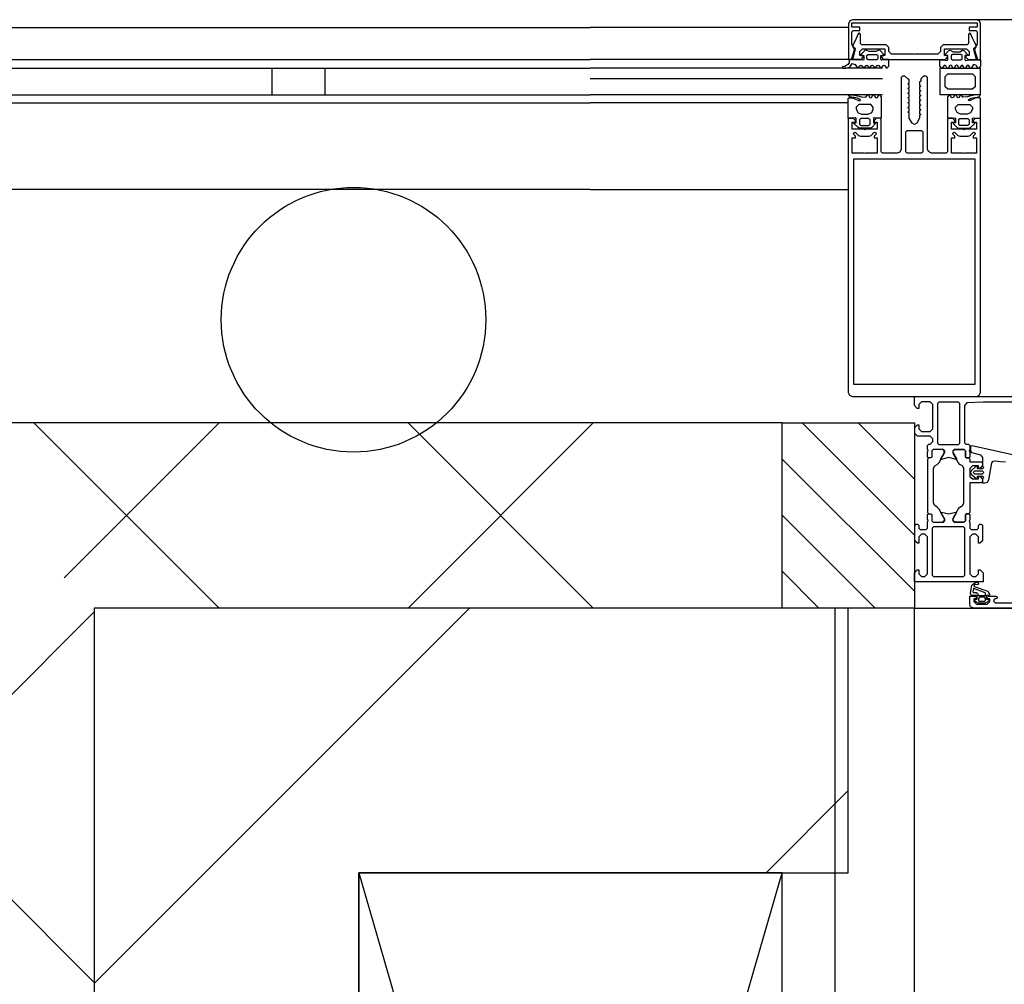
# Model space of a CAD drawing. Header units: millimetres. Extents: x -532 to 413144, y -532 to 654275.
# Tile 61 of 210: x 12262 to 12634, y 29335 to 29700. Entities that reach past the tile are written whole.
import ezdxf

# ---------------------------------------------------------------- set-up
doc = ezdxf.new("R2010")
doc.units = ezdxf.units.MM
doc.header["$LTSCALE"] = 100
for name, color, linetype in [('A-0210-WAND-BU', 7, 'Continuous'), ('A-0216-WAND-BU-ISO', 7, 'Continuous'), ('A-0220-WAND-BI-ARC', 254, 'Continuous'), ('A-0270-DAK', 7, 'Continuous'), ('A-0310-KOZIJN-BU', 7, 'Continuous'), ('A-0410-AFWERKING-GEVEL', 7, 'Continuous'), ('BL40----_AFWERKING', 1, 'Continuous')]:
    doc.layers.add(name, color=color, linetype=linetype)
pattern_1 = [(45, (-281611.93, 347010.56), (106.06602, -106.066017), [])]

msp = doc.modelspace()

# ---------------------------------------------------------------- hatches: boundary and pattern name
at = {"layer": 'A-0220-WAND-BI-ARC'}
h = msp.add_hatch(dxfattribs=at)
h.set_pattern_fill('ARKEY_AU__100P_13', color=256, angle=-90, style=0, pattern_type=0)
h.set_pattern_definition(pattern_1)
h.paths.add_polyline_path([(12575, 29377.625), (12575, 29477.625), (12290, 29477.625), (12390, 29377.625)], flags=0)
h = msp.add_hatch(dxfattribs=at)
h.set_pattern_fill('ARKEY_AU__100P_13', color=256, angle=-90, style=0, pattern_type=0)
h.set_pattern_definition(pattern_1)
h.paths.add_polyline_path([(12390, 29377.625), (12290, 29477.625), (12290, 28825), (12390, 28825)], flags=0)

# ---------------------------------------------------------------- linework, layer by layer
at = {"layer": 'A-0210-WAND-BU', "ltscale": 10}
for points in [[(12575, 29477.625), (12290, 29477.625)], [(12290, 29477.625), (12290, 28825)], [(12575, 29377.625), (12575, 29477.625)], [(12390, 29377.625), (12575, 29377.625)], [(12390, 28825), (12390, 29377.625)]]:
    msp.add_lwpolyline(points, dxfattribs=at)
at = {"layer": 'A-0216-WAND-BU-ISO'}
for p, q in [((12337.15625, 29477.625), (12267.15625, 29547.625)), ((12278.59375, 29489.03125), (12337.15625, 29547.625)), ((12408.59375, 29477.625), (12478.59375, 29547.625)), ((12478.59375, 29477.625), (12408.59375, 29547.625)), ((12290, 29476.21875), (12220, 29406.1875)), ((12290, 29336.1875), (12220, 29406.1875))]:
    msp.add_line(p, q, dxfattribs=at)
at = {"layer": 'A-0216-WAND-BU-ISO', "ltscale": 10}
for points in [[(12550, 29547.625), (12220, 29547.625)], [(12290, 29477.625), (12290, 28850)], [(12550, 29477.625), (12290, 29477.625)]]:
    msp.add_lwpolyline(points, dxfattribs=at)
at = {"layer": 'A-0270-DAK'}
for p, q in [((12600, 29505.21875), (12557.5625, 29547.625)), ((12600, 29526.40625), (12578.78125, 29547.625)), ((12600, 29484), (12550, 29533.96875)), ((12585.15625, 29477.625), (12550, 29512.75)), ((12563.9375, 29477.625), (12550, 29491.5625))]:
    msp.add_line(p, q, dxfattribs=at)
at = {"layer": 'A-0270-DAK', "ltscale": 10}
msp.add_lwpolyline([(12550, 29477.625), (12550, 29547.625), (12600, 29547.625), (12600, 29477.625)], close=True, dxfattribs=at)
at = {"layer": 'A-0310-KOZIJN-BU'}
for p, q in [((12357.125, 29681.625), (12357.125, 29671.625)), ((12377.125, 29681.625), (12377.125, 29671.625))]:
    msp.add_line(p, q, dxfattribs=at)
at = {"layer": 'A-0310-KOZIJN-BU', "ltscale": 10}
for points in [[(12575.625, 29699.5625), (12575.125, 29698.5)], [(12576.625, 29700), (12575.625, 29699.5625)], [(12623.5, 29700), (12576.625, 29700)], [(15300, 29700), (12600, 29700)], [(12624.625, 29699.5625), (12623.5, 29700)], [(12625, 29698.5), (12624.625, 29699.5625)], [(12190.125, 29697), (12477.5, 29697)], [(12575, 29697), (12477.5, 29697)], [(12575.125, 29698.5), (12575.125, 29685)], [(12576.375, 29697.125), (12576.375, 29698.8125)], [(12576.375, 29698.8125), (12623.75, 29698.8125)], [(12579.375, 29697.125), (12576.375, 29697.125)], [(12576.375, 29695.40625), (12576.875, 29695.90625)], [(12576.375, 29690.875), (12576.375, 29695.40625)], [(12576.875, 29695.90625), (12579.375, 29695.90625)], [(12579.375, 29695.90625), (12579.375, 29697.125)], [(12623.75, 29697.125), (12620.75, 29697.125)], [(12620.75, 29697.125), (12620.75, 29695.90625)], [(12620.75, 29695.90625), (12623.25, 29695.90625)], [(12623.25, 29695.90625), (12623.75, 29695.40625)], [(12623.75, 29698.8125), (12623.75, 29697.125)], [(12623.75, 29695.40625), (12623.75, 29690.875)], [(12625, 29685), (12625, 29698.5)], [(12577.5, 29691.8125), (12576.625, 29690.0625)], [(12578, 29692.875), (12577.5, 29691.8125)], [(12578.75, 29694.71875), (12578, 29692.875)], [(12579.125, 29694.90625), (12578.75, 29694.71875)], [(12579.375, 29694.8125), (12579.125, 29694.90625)], [(12579.625, 29694.40625), (12579.375, 29694.8125)], [(12579.625, 29691), (12579.625, 29694.40625)], [(12620.75, 29694.8125), (12620.5, 29694.40625)], [(12620.5, 29694.40625), (12620.5, 29691)], [(12621, 29694.90625), (12620.75, 29694.8125)], [(12621.25, 29694.8125), (12621, 29694.90625)], [(12622, 29693.0625), (12621.25, 29694.8125)], [(12622.625, 29691.75), (12622, 29693.0625)], [(12623.5, 29690.125), (12622.625, 29691.75)], [(12576.25, 29685), (12577.375, 29688.625)], [(12576.625, 29690.125), (12576.375, 29690.875)], [(12577.375, 29688.625), (12576.625, 29690.125)], [(12576.625, 29690.0625), (12576.875, 29689.75)], [(12577.625, 29688.8125), (12576.625, 29685)], [(12576.875, 29689.75), (12577.5, 29689.375)], [(12577.5, 29689.375), (12577.625, 29689.0625)], [(12577.625, 29689.0625), (12577.625, 29688.8125)], [(12579.375, 29688), (12580.375, 29689)], [(12579.375, 29686.4375), (12579.375, 29688)], [(12580.125, 29690.5), (12579.625, 29691)], [(12589.3125, 29690.5), (12580.125, 29690.5)], [(12580.375, 29689), (12588.8125, 29689)], [(12588.8125, 29689), (12588.8125, 29686.4375)], [(12590.3125, 29689.5), (12589.3125, 29690.5)], [(12590.3125, 29688), (12590.3125, 29689.5)], [(12591.3125, 29687), (12590.3125, 29688)], [(12609.875, 29688), (12608.875, 29687)], [(12610.875, 29690.5), (12609.875, 29689.5)], [(12609.875, 29689.5), (12609.875, 29688)], [(12620, 29690.5), (12610.875, 29690.5)], [(12611.375, 29686.4375), (12611.375, 29689)], [(12611.375, 29689), (12619.75, 29689)], [(12619.75, 29689), (12620.75, 29688)], [(12620.5, 29691), (12620, 29690.5)], [(12620.75, 29688), (12620.75, 29686.4375)], [(12622.5, 29689), (12622.625, 29689.375)], [(12622.5, 29688.75), (12622.5, 29689)], [(12623.5, 29685), (12622.5, 29688.75)], [(12622.625, 29689.375), (12623.25, 29689.6875)], [(12623.5, 29690.125), (12622.75, 29688.625)], [(12622.75, 29688.625), (12623.875, 29685)], [(12623.25, 29689.6875), (12623.5, 29690.125)], [(12623.75, 29690.875), (12623.5, 29690.125)], [(12190.125, 29685), (12477.5, 29685)], [(12575, 29685), (12477.5, 29685)], [(12575, 29685), (12477.5, 29685)], [(12575.125, 29685), (12576.25, 29685)], [(12576.625, 29685), (12579.875, 29685)], [(12580.625, 29686.4375), (12579.375, 29686.4375)], [(12579.875, 29685), (12580.625, 29685.8125)], [(12580.625, 29685.8125), (12580.625, 29686.4375)], [(12586.1875, 29685.25), (12585.75, 29684.8125), (12582.5, 29684.8125), (12582, 29685.25), (12582, 29686.4375), (12582.5, 29686.8125), (12585.75, 29686.8125), (12586.1875, 29686.4375), (12586.1875, 29685.3125), (12586.1875, 29685.25)], [(12588.8125, 29686.4375), (12587.625, 29686.4375)], [(12587.625, 29686.4375), (12587.625, 29685.8125)], [(12587.625, 29685.8125), (12588.375, 29685)], [(12588.375, 29685), (12611.75, 29685)], [(12599.8125, 29687), (12591.3125, 29687)], [(12600.0625, 29686.8125), (12599.8125, 29687)], [(12600.3125, 29687), (12600.0625, 29686.8125)], [(12608.875, 29687), (12600.3125, 29687)], [(12612.5625, 29686.4375), (12611.375, 29686.4375)], [(12611.75, 29685), (12612.5625, 29685.8125)], [(12612.5625, 29685.8125), (12612.5625, 29686.4375)], [(12613.9375, 29685.25), (12614.4375, 29684.8125), (12617.625, 29684.8125), (12618.125, 29685.25), (12618.125, 29686.4375), (12617.625, 29686.8125), (12614.4375, 29686.8125), (12613.9375, 29686.4375), (12613.9375, 29685.3125), (12613.9375, 29685.25)], [(12620.75, 29686.4375), (12619.5, 29686.4375)], [(12619.5, 29686.4375), (12619.5, 29685.8125)], [(12619.5, 29685.8125), (12620.375, 29685)], [(12620.375, 29685), (12623.5, 29685)], [(12623.875, 29685), (12625, 29685)], [(12177.125, 29681.625), (12477.5, 29681.625)], [(12588, 29681.625), (12477.5, 29681.625)], [(12588, 29677.625), (12477.5, 29677.625)], [(12177.125, 29671.625), (12477.5, 29671.625)], [(12588, 29671.625), (12477.5, 29671.625)], [(12588, 29671.625), (12477.5, 29671.625)], [(12190.125, 29668.625), (12477.5, 29668.625)], [(12575, 29668.625), (12477.5, 29668.625)], [(12190.125, 29636), (12477.5, 29636)], [(12575, 29635.6875), (12477.5, 29635.6875)], [(12657.25, 29555.4375), (12626, 29555.4375), (12619.875, 29555.1875), (12619, 29554.1875), (12619, 29540.125), (12619.5, 29539.625), (12620.5, 29539.625), (12621, 29539.125), (12621, 29537.625), (12620.75, 29536.90625), (12621, 29536.625), (12621, 29534.71875), (12620.625, 29534.4375), (12619.625, 29534.4375), (12619.375, 29534.71875), (12619.375, 29537.125), (12618.875, 29537.625), (12615, 29537.625), (12614.5, 29537.125), (12614.5, 29536.4375), (12615.875, 29534.03125), (12615.875, 29533.9375), (12615.8125, 29533.84375), (12615.75, 29533.8125), (12613.875, 29534.34375), (12613, 29534.53125), (12612.0625, 29534.34375), (12610.25, 29533.84375), (12610.125, 29533.84375), (12610.0625, 29533.9375), (12610.0625, 29534.03125), (12611.5, 29536.4375), (12611.5, 29537.125), (12611, 29537.625), (12607.09375, 29537.625), (12606.59375, 29537.125), (12606.59375, 29534.71875), (12606.28125, 29534.4375), (12605.28125, 29534.4375), (12605, 29534.71875), (12605, 29536.625), (12605.1875, 29537.34375), (12605, 29537.625), (12605, 29539.125), (12605.5, 29539.625), (12606, 29539.625), (12607, 29540.625), (12607, 29541.625), (12606, 29542.625), (12601.1875, 29542.625), (12600.1875, 29543.625), (12600.1875, 29545.9375), (12601.1875, 29546.9375), (12601.6875, 29546.9375), (12601.6875, 29545.4375), (12602.6875, 29544.4375), (12606, 29544.4375), (12607, 29545.4375), (12607, 29554.625), (12606, 29555.625), (12602.6875, 29555.625), (12601.6875, 29554.625), (12601.6875, 29553.125), (12601.09375, 29553.125), (12600, 29554.21875), (12600, 29557.625), (12666, 29557.625)], [(12617.125, 29554.9375), (12616.625, 29555.4375), (12609.25, 29555.4375), (12608.75, 29554.9375), (12608.75, 29539.9375), (12609.25, 29539.4375), (12616.625, 29539.4375), (12617.125, 29539.9375), (12617.125, 29554.9375)], [(12642.75, 29534.3125), (12621.875, 29538.9375), (12621.375, 29538.84375), (12621.25, 29538.46875), (12621.25, 29536.9375), (12621.625, 29536.4375), (12625, 29535.53125), (12625.75, 29534.5625), (12625.75, 29531.3125), (12626.25, 29530.8125), (12625.75, 29530.3125), (12623.875, 29530.3125), (12623.875, 29531.03125), (12623.75, 29531.28125), (12623.375, 29531.28125), (12621.625, 29529.6875), (12621.25, 29528.9375), (12621.625, 29528.15625), (12623.375, 29526.5625), (12623.75, 29526.5625), (12623.875, 29526.8125), (12623.875, 29527.53125), (12625.75, 29527.53125), (12626.25, 29527.03125), (12625.75, 29526.53125), (12625.75, 29524.9375), (12626.625, 29524.9375), (12627.625, 29525.28125), (12628.125, 29526.15625), (12629.25, 29532.53125), (12629.75, 29533.1875), (12630.5, 29533.3125)], [(12630.5, 29533.3125), (12632.5, 29533.09375), (12634.5, 29532.9375)], [(12625.625, 29529.53125), (12626.25, 29528.9375), (12625.625, 29528.3125), (12622.875, 29528.3125), (12622.25, 29528.9375), (12622.875, 29529.53125), (12625.625, 29529.53125)], [(12624, 29483.03125), (12624, 29482.5), (12624.125, 29482.4375), (12626.75, 29482.4375), (12626.875, 29482.5), (12626.875, 29483.25), (12626.75, 29483.4375), (12622.5, 29485.03125), (12622.375, 29485), (12622.375, 29484.9375), (12622.125, 29483.75), (12622.25, 29483.53125), (12623.5, 29483.53125), (12624, 29483.03125)], [(12669.5, 29477.625), (12622.5, 29477.625), (12621.25, 29478.1875), (12621, 29479.125), (12621, 29482.125), (12623, 29482.125), (12623.5, 29481.625), (12623.5, 29481.125), (12622.5, 29481.125), (12622.5, 29480.125), (12623.5, 29479.125), (12627.5, 29479.125), (12628.5, 29480.125), (12628.5, 29481.125), (12627.5, 29481.125), (12627.5, 29481.625), (12628, 29482.125), (12630.75, 29482.125), (12631.125, 29481.96875), (12631.25, 29481.625), (12631.125, 29481.28125), (12630.75, 29481.125), (12630.5, 29481.125), (12630.125, 29480.96875), (12630, 29480.625), (12630, 29480.125), (12630.5, 29479.625), (12641.75, 29479.625)], [(12624.25, 29481.3125), (12624.25, 29480.53125), (12624.375, 29480.3125), (12626.625, 29480.3125), (12626.875, 29480.5), (12626.875, 29481.3125), (12626.5, 29481.71875), (12624.625, 29481.71875), (12624.25, 29481.3125)]]:
    msp.add_lwpolyline(points, dxfattribs=at)
for points in [[(12589.875, 29681.875), (12590.3125, 29682.5), (12590.3125, 29684.9375), (12588.6875, 29684.9375), (12587.75, 29684.6875), (12587.5, 29684.75), (12587.375, 29685), (12587.375, 29686.5), (12588.5, 29686.5), (12588.5, 29686.8125), (12587.0625, 29688.3125), (12586.4375, 29688.5), (12585.375, 29687.9375), (12582.875, 29687.9375), (12581.75, 29688.5), (12581.25, 29688.375), (12579.75, 29686.8125), (12579.75, 29686.5), (12580.875, 29686.5), (12580.875, 29685), (12580.75, 29684.75), (12580.625, 29684.6875), (12580.5, 29684.6875), (12579.5, 29684.9375), (12575.375, 29684.9375), (12575.375, 29683.75), (12574.875, 29683.125), (12573.75, 29682.375), (12572.875, 29682.25), (12572.75, 29682), (12572.875, 29681.75), (12573, 29681.625), (12574.125, 29681.625), (12575.625, 29682.125), (12576.5, 29683.5), (12577.625, 29683.125), (12578.375, 29681.875), (12578.625, 29681.625), (12578.875, 29681.875), (12579.375, 29682.625), (12579.75, 29682.875), (12580.125, 29682.625), (12580.625, 29681.875), (12580.875, 29681.625), (12581.125, 29681.875), (12581.625, 29682.625), (12582, 29682.875), (12582.25, 29682.625), (12582.75, 29681.875), (12583.125, 29681.625), (12583.25, 29681.875), (12583.75, 29682.75), (12584.125, 29682.875), (12584.4375, 29682.625), (12584.9375, 29681.875), (12585.1875, 29681.625), (12585.4375, 29681.875), (12585.9375, 29682.75), (12586.3125, 29682.875), (12586.625, 29682.75), (12587.125, 29681.875), (12587.375, 29681.625), (12587.6875, 29681.875), (12588.125, 29682.625), (12588.5625, 29682.875), (12588.875, 29682.625), (12589.375, 29681.875), (12589.6875, 29681.625)], [(12610.125, 29681.8125), (12609.6875, 29682.4375), (12609.6875, 29684.875), (12611.3125, 29684.875), (12612.25, 29684.625), (12612.5, 29684.6875), (12612.625, 29684.9375), (12612.625, 29686.4375), (12611.5, 29686.4375), (12611.5, 29686.75), (12612.9375, 29688.25), (12613.5625, 29688.4375), (12614.625, 29687.875), (12617.125, 29687.875), (12618.25, 29688.4375), (12618.75, 29688.3125), (12620.25, 29686.75), (12620.25, 29686.4375), (12619.125, 29686.4375), (12619.125, 29684.9375), (12619.25, 29684.6875), (12619.375, 29684.625), (12619.5, 29684.625), (12620.5, 29684.875), (12625, 29684.875), (12625, 29682.4375), (12624.5, 29681.8125), (12624.375, 29681.625), (12624, 29681.8125), (12623.5, 29682.5625), (12623.25, 29682.8125), (12622.375, 29683.0625), (12621.625, 29681.8125), (12621.375, 29681.5625), (12621.125, 29681.8125), (12620.625, 29682.5625), (12620.25, 29682.8125), (12619.875, 29682.5625), (12619.375, 29681.8125), (12619.125, 29681.5625), (12618.875, 29681.8125), (12618.375, 29682.5625), (12618, 29682.8125), (12617.75, 29682.5625), (12617.25, 29681.8125), (12616.875, 29681.5625), (12616.75, 29681.8125), (12616.25, 29682.6875), (12615.875, 29682.8125), (12615.5625, 29682.5625), (12615.0625, 29681.8125), (12614.8125, 29681.5625), (12614.5625, 29681.8125), (12614.0625, 29682.6875), (12613.6875, 29682.8125), (12613.375, 29682.6875), (12612.875, 29681.8125), (12612.625, 29681.5625), (12612.3125, 29681.8125), (12611.875, 29682.5625), (12611.4375, 29682.8125), (12611.125, 29682.5625), (12610.625, 29681.8125), (12610.3125, 29681.5625)], [(12609.6875, 29671.6875), (12625, 29671.6875), (12625, 29681.5625), (12609.6875, 29681.5625)], [(12575, 29662.625), (12575, 29559.125), (12575.5, 29558.125), (12576.5, 29557.625), (12623.625, 29557.625), (12624.5, 29558.125), (12625, 29559.125), (12625, 29662.625), (12623, 29662.6875), (12622.25, 29661.875), (12622.25, 29661.25), (12623.5, 29661.25), (12623.5, 29658.625), (12619, 29658.625), (12618.75, 29658.375), (12618.5, 29658.625), (12614.0625, 29658.625), (12614.0625, 29661.25), (12615.25, 29661.25), (12615.25, 29661.875), (12614.375, 29662.75), (12613.0625, 29662.75), (12612.5625, 29662.25), (12612.5625, 29650.125), (12612.0625, 29649.625), (12606.5, 29649.625), (12605.3125, 29650.25), (12605, 29651.125), (12605, 29678.125), (12604.5, 29678.625), (12603.5, 29678.625), (12602.5, 29677.625), (12602.5, 29676.71875), (12602, 29676.4375), (12602, 29675.21875), (12602.5, 29674.9375), (12602, 29674.625), (12602, 29673.40625), (12602.5, 29673.125), (12602, 29672.84375), (12602, 29671.625), (12602.5, 29671.3125), (12602, 29671.0625), (12602, 29669.84375), (12602.5, 29669.53125), (12602, 29669.25), (12602, 29668.03125), (12602.5, 29667.75), (12602, 29667.4375), (12602, 29666.25), (12602.5, 29665.9375), (12602, 29665.6875), (12602, 29664.4375), (12602.5, 29664.125), (12602, 29663.875), (12602, 29662.8125), (12600.875, 29660.875), (12600, 29660.375), (12599.125, 29660.875), (12598, 29662.8125), (12598, 29664.75), (12597.5, 29665.0625), (12598, 29665.375), (12598, 29666.5625), (12597.5, 29666.84375), (12598, 29667.125), (12598, 29668.34375), (12597.5, 29668.625), (12598, 29668.9375), (12598, 29670.15625), (12597.5, 29670.4375), (12598, 29670.71875), (12598, 29671.9375), (12597.5, 29672.25), (12598, 29672.5), (12598, 29673.75), (12597.5, 29674.03125), (12598, 29674.3125), (12598, 29675.53125), (12597.5, 29675.8125), (12598, 29676.125), (12598, 29677.3125), (12597.5, 29677.625), (12596.34375, 29678.625), (12595.5, 29678.625), (12595, 29678.125), (12595, 29651.125), (12594.46875, 29650), (12593.5, 29649.625), (12587.9375, 29649.625), (12587.4375, 29650.125), (12587.4375, 29662.25), (12586.9375, 29662.75), (12585.625, 29662.75), (12584.75, 29661.875), (12584.75, 29661.25), (12585.9375, 29661.25), (12585.9375, 29658.625), (12581.5, 29658.625), (12581.25, 29658.375), (12581, 29658.625), (12576.5, 29658.625), (12576.5, 29661.25), (12577.75, 29661.25), (12577.75, 29661.875), (12577, 29662.6875)], [(12622, 29673.6875), (12612.6875, 29673.6875), (12611.6875, 29674.6875), (12611.6875, 29678.5625), (12612.6875, 29679.5625), (12622, 29679.5625), (12623, 29678.5625), (12623, 29674.6875)], [(12575, 29662.8125), (12575, 29670.25), (12575.25, 29670.4375), (12576.5, 29670.4375), (12577, 29670.34375), (12579.125, 29669.375), (12579.5, 29669.4375), (12579.625, 29669.59375), (12579, 29670.15625), (12578.5, 29670.3125), (12577.25, 29670.59375), (12576.25, 29670.6875), (12575.75, 29670.71875), (12575.125, 29671.3125), (12575.125, 29671.4375), (12575.75, 29671.625), (12576.375, 29671.625), (12576.875, 29671.5625), (12577.375, 29671.5), (12579.125, 29671.125), (12579.875, 29670.875), (12581.625, 29670.6875), (12582.125, 29671.5), (12582.375, 29671.625), (12582.625, 29671.5), (12583.125, 29670.65625), (12583.5, 29670.4375), (12583.75, 29670.65625), (12584.25, 29671.5), (12584.5625, 29671.625), (12584.8125, 29671.4375), (12585.25, 29670.65625), (12585.6875, 29670.4375), (12586, 29670.65625), (12586.5, 29671.5), (12586.8125, 29671.625), (12587, 29671.5), (12587.4375, 29670.75), (12587.4375, 29662.8125), (12585.4375, 29662.8125), (12584.875, 29662.9375), (12584.625, 29662.875), (12584.5, 29662.625), (12584.5, 29661.0625), (12585.3125, 29661.0625), (12585.3125, 29660.75), (12583.875, 29659.3125), (12583.375, 29659.0625), (12579.125, 29659.0625), (12578.625, 29659.375), (12577.125, 29660.75), (12577.125, 29661.0625), (12578, 29661.0625), (12578, 29662.625), (12577.875, 29662.875), (12577.625, 29662.9375), (12577, 29662.8125)], [(12625, 29662.8125), (12625, 29670.25), (12624.75, 29670.4375), (12623.5, 29670.4375), (12623, 29670.34375), (12620.875, 29669.375), (12620.5, 29669.4375), (12620.375, 29669.59375), (12621, 29670.15625), (12621.5, 29670.3125), (12622.75, 29670.59375), (12623.75, 29670.6875), (12624.25, 29670.71875), (12624.875, 29671.3125), (12624.875, 29671.4375), (12624.25, 29671.625), (12623.625, 29671.625), (12623.125, 29671.5625), (12622.625, 29671.5), (12620.875, 29671.125), (12620.125, 29670.875), (12618.375, 29670.6875), (12617.875, 29671.5), (12617.625, 29671.625), (12617.375, 29671.5), (12616.875, 29670.65625), (12616.5, 29670.4375), (12616.25, 29670.65625), (12615.75, 29671.5), (12615.4375, 29671.625), (12615.1875, 29671.4375), (12614.75, 29670.65625), (12614.3125, 29670.4375), (12614, 29670.65625), (12613.5, 29671.5), (12613.1875, 29671.625), (12613, 29671.5), (12612.5625, 29670.75), (12612.5625, 29662.8125), (12614.5625, 29662.8125), (12615.125, 29662.9375), (12615.375, 29662.875), (12615.5, 29662.625), (12615.5, 29661.0625), (12614.6875, 29661.0625), (12614.6875, 29660.75), (12616.125, 29659.3125), (12616.625, 29659.0625), (12620.875, 29659.0625), (12621.375, 29659.375), (12622.875, 29660.75), (12622.875, 29661.0625), (12622, 29661.0625), (12622, 29662.625), (12622.125, 29662.875), (12622.375, 29662.9375), (12623, 29662.8125)], [(12584.4375, 29666.25), (12584.4375, 29666.9375), (12583.5, 29667.9375), (12579, 29667.9375), (12578, 29666.9375), (12578, 29666.25), (12578.75, 29664.75), (12580, 29664.25), (12582.5, 29664.25), (12583.875, 29664.875)], [(12615.5625, 29666.25), (12615.5625, 29666.9375), (12616.5, 29667.9375), (12621, 29667.9375), (12622, 29666.9375), (12622, 29666.25), (12621.25, 29664.75), (12620, 29664.25), (12617.5, 29664.25), (12616.125, 29664.875)], [(12579.25, 29662.125), (12579.25, 29660.5), (12579.75, 29660.0625), (12582.75, 29660.0625), (12583.25, 29660.5), (12583.25, 29662.125), (12582.75, 29662.625), (12579.75, 29662.625)], [(12620.75, 29662.125), (12620.75, 29660.5), (12620.25, 29660.0625), (12617.25, 29660.0625), (12616.75, 29660.5), (12616.75, 29662.125), (12617.25, 29662.625), (12620.25, 29662.625)], [(12597.3125, 29649.625), (12596.8125, 29650.125), (12596.8125, 29657.625), (12597.3125, 29658.125), (12602.6875, 29658.125), (12603.1875, 29657.625), (12603.1875, 29650.125), (12602.6875, 29649.625)], [(12585.9375, 29649.625), (12581.5, 29649.625), (12581.25, 29649.5), (12581, 29649.625), (12576.5, 29649.625), (12576.5, 29655.375), (12577.75, 29655.375), (12577.75, 29656), (12577.125, 29656.625), (12577, 29657.125), (12577.5, 29657.5), (12577.75, 29657.375), (12578.875, 29656.25), (12579.625, 29656), (12582.875, 29656), (12583.625, 29656.25), (12584.6875, 29657.375), (12585, 29657.5), (12585.5, 29657.125), (12585.375, 29656.625), (12584.75, 29656), (12584.75, 29655.375), (12585.9375, 29655.375)], [(12614.0625, 29649.625), (12614.0625, 29655.375), (12615.25, 29655.375), (12615.25, 29656), (12614.625, 29656.625), (12614.5, 29657.125), (12615, 29657.5), (12615.3125, 29657.375), (12616.375, 29656.25), (12617.125, 29656), (12620.375, 29656), (12621.125, 29656.25), (12622.25, 29657.375), (12622.5, 29657.5), (12623, 29657.125), (12622.875, 29656.625), (12622.25, 29656), (12622.25, 29655.375), (12623.5, 29655.375), (12623.5, 29649.625), (12619, 29649.625), (12618.75, 29649.5), (12618.5, 29649.625)], [(12577.125, 29562.125), (12577.125, 29647.375), (12622.875, 29647.375), (12622.875, 29562.125)], [(12606.28125, 29513.3125), (12606.59375, 29513.03125), (12606.59375, 29510.625), (12607.09375, 29510.125), (12610.625, 29510.125), (12611.4375, 29510.84375), (12611.3125, 29511.65625), (12609.375, 29515.0625), (12608.625, 29515.84375), (12607.6875, 29516.375), (12607.1875, 29517.25), (12607.1875, 29530.5), (12607.6875, 29531.375), (12608.625, 29531.90625), (12609.375, 29532.6875), (12611.3125, 29536.09375), (12611.3125, 29537.1875), (12610.625, 29537.625), (12607.09375, 29537.625), (12606.59375, 29537.125), (12606.59375, 29534.71875), (12606.28125, 29534.4375), (12605.5, 29534.4375), (12605, 29533.9375), (12605, 29513.8125), (12605.5, 29513.3125)], [(12619.625, 29513.3125), (12619.375, 29513.03125), (12619.375, 29510.625), (12618.875, 29510.125), (12615.3125, 29510.125), (12614.5, 29510.84375), (12614.625, 29511.65625), (12616.5, 29515.0625), (12617.25, 29515.84375), (12618.25, 29516.375), (12618.75, 29517.25), (12618.75, 29530.5), (12618.25, 29531.375), (12617.25, 29531.90625), (12616.5, 29532.6875), (12614.625, 29536.09375), (12614.625, 29537.1875), (12615.3125, 29537.625), (12618.875, 29537.625), (12619.375, 29537.125), (12619.375, 29534.71875), (12619.625, 29534.4375), (12620.5, 29534.4375), (12621, 29533.9375), (12621, 29532.9375), (12625.25, 29532.9375), (12625.75, 29532.4375), (12625.75, 29531.59375), (12625, 29530.625), (12624.25, 29530.4375), (12624.25, 29531.4375), (12622, 29531.4375), (12621, 29530.4375), (12621, 29527.4375), (12622, 29526.4375), (12624.25, 29526.4375), (12624.25, 29527.4375), (12625, 29527.21875), (12625.75, 29526.25), (12625.75, 29525.4375), (12625.25, 29524.9375), (12621, 29524.9375), (12621, 29513.8125), (12620.5, 29513.3125)], [(12621, 29510.125), (12621, 29507.8125), (12621.5, 29507.3125), (12623.75, 29507.3125), (12624.25, 29507.8125), (12624.25, 29508.8125), (12624.75, 29509.3125), (12625.25, 29509.3125), (12625.75, 29508.8125), (12625.75, 29503.125), (12624.75, 29502.125), (12624.25, 29502.125), (12624.25, 29504.625), (12623.25, 29505.625), (12622, 29505.625), (12621, 29504.625), (12621, 29497.625), (12621, 29496.625), (12621, 29490.625), (12622, 29489.625), (12623.25, 29489.625), (12624.25, 29490.625), (12624.25, 29492.125), (12624.875, 29492.125), (12626, 29491.03125), (12626, 29487.625), (12600, 29487.625), (12600, 29491.03125), (12601.09375, 29492.125), (12601.6875, 29492.125), (12601.6875, 29490.625), (12602.6875, 29489.625), (12604, 29489.625), (12605, 29490.625), (12605, 29496.625), (12605, 29497.625), (12605, 29504.625), (12604, 29505.625), (12602.6875, 29505.625), (12601.6875, 29504.625), (12601.6875, 29502.125), (12601.1875, 29502.125), (12600.1875, 29503.125), (12600.1875, 29508.8125), (12600.6875, 29509.3125), (12601.1875, 29509.3125), (12601.6875, 29508.8125), (12601.6875, 29507.8125), (12602.1875, 29507.3125), (12604.5, 29507.3125), (12605, 29507.8125), (12605, 29510.125), (12605.1875, 29510.84375), (12605, 29511.125), (12605, 29513.03125), (12605.28125, 29513.3125), (12606.28125, 29513.3125), (12606.59375, 29513.03125), (12606.59375, 29510.625), (12607.09375, 29510.125), (12611, 29510.125), (12611.5, 29510.625), (12611.5, 29511.3125), (12610.0625, 29513.71875), (12610.0625, 29513.78125), (12610.0625, 29513.84375), (12610.1875, 29513.9375), (12611.375, 29513.6875), (12613, 29513.21875), (12614.5625, 29513.6875), (12615.6875, 29513.90625), (12615.875, 29513.71875), (12614.5, 29511.3125), (12614.5, 29510.625), (12615, 29510.125), (12618.875, 29510.125), (12619.375, 29510.625), (12619.375, 29513.03125), (12619.625, 29513.3125), (12620.625, 29513.3125), (12621, 29513.03125), (12621, 29511.125), (12620.75, 29510.40625)], [(12618.625, 29508.3125), (12607.28125, 29508.3125), (12606.78125, 29507.8125), (12606.78125, 29490.125), (12607.28125, 29489.625), (12618.625, 29489.625), (12619.125, 29490.125), (12619.125, 29507.8125)], [(12623.625, 29481), (12623.75, 29481.15625), (12623.75, 29482.28125), (12623.625, 29482.4375), (12621.75, 29482.4375), (12621.375, 29482.65625), (12621.25, 29483.125), (12621.75, 29486.34375), (12623.25, 29487.4375), (12624.125, 29487.15625), (12624.25, 29486.84375), (12624.125, 29486.53125), (12623.875, 29486.4375), (12623.25, 29486.625), (12622.75, 29486.40625), (12622.5, 29485.9375), (12622.625, 29485.875), (12622.625, 29485.78125), (12627.75, 29484.0625), (12628.5, 29482.6875), (12628.125, 29482.4375), (12627.25, 29482.4375), (12627.125, 29482.28125), (12627.125, 29481.1875), (12627.25, 29481), (12628.125, 29480.84375), (12628.25, 29480.75), (12628.125, 29480.53125), (12627.375, 29479.8125), (12626.75, 29479.53125), (12624.25, 29479.53125), (12623.625, 29479.75), (12622.75, 29480.4375), (12622.625, 29480.625), (12622.75, 29480.78125)]]:
    msp.add_lwpolyline(points, close=True, dxfattribs=at)
at = {"layer": 'A-0410-AFWERKING-GEVEL', "ltscale": 10}
msp.add_lwpolyline([(12600, 29477.625), (15300, 29477.625), (15300, 29167.625), (12600, 29167.625)], close=True, dxfattribs=at)
at = {"layer": 'BL40----_AFWERKING', "ltscale": 10}
for points in [[(12570, 28820), (12570, 29477.625)], [(12600, 28820), (12600, 29477.625)], [(12390, 29377.625), (12550, 28825), (12390, 28825), (12550, 29377.625), (12390, 29377.625), (12390, 28825), (12550, 28825), (12550, 29377.625)]]:
    msp.add_lwpolyline(points, dxfattribs=at)
at = {"layer": 'BL40----_AFWERKING'}
msp.add_circle((12388, 29586.625), 50, dxfattribs=at)

doc.saveas('drawing.dxf')
